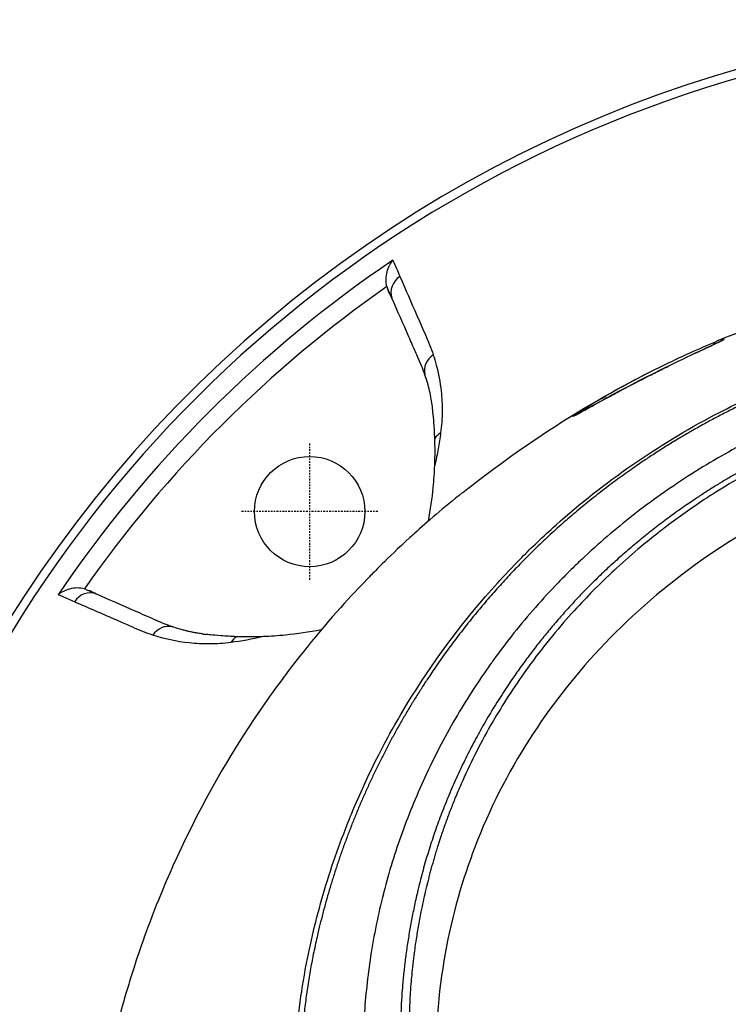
# Model space of a CAD drawing. Header units: millimetres. Extents: x 0 to 4378, y 0 to 2376.
# Tile 107 of 236: x 688 to 742, y 2207 to 2283. Entities that reach past the tile are written whole.
import ezdxf

# ---------------------------------------------------------------- set-up
doc = ezdxf.new("R2010")
doc.units = ezdxf.units.MM
doc.header["$LTSCALE"] = 0.2
doc.linetypes.add('CENTER2', pattern=[1.125, 0.75, -0.125, 0.125, -0.125])
doc.layers.add('02_Center Line', color=1, linetype='CENTER2')

# ---------------------------------------------------------------- blocks, each defined once
blk = doc.blocks.new('A$Cb836f6ea')
for p, q in [((-54.001, 77.024), (-54.11, 77.334)), ((-40.121, 59.944), (-40.121, 59.951)), ((-77.334, 54.11), (-77.024, 54.001)), ((-76.556, 53.768), (-76.57, 53.774)), ((-68.073, 50.636), (-68.098, 50.639)), ((-41.269, 50.683), (-41.273, 50.688)), ((-42.638, 48.961), (-42.624, 48.973))]:
    blk.add_line(p, q)
blk.add_circle((-60.104, 60.104), 4.25)
for centre, radius, start, end in [((0, 0), 98.024, 320.83387, 219.16613), ((0, 0), 97.379, 102.15136, 218.6979), ((0, 0), 95.919, 124.0431, 145.95691), ((0, 0), 94.502, 124.95762, 145.04239), ((-52.523, 77.895), 1.683, 195.27444, 199.46671), ((-77.895, 52.523), 1.683, 70.53329, 74.72557), ((0, 0), 71, 130.74815, 130.78181), ((-39.018, 48.183), 4.102, 103.69884, 103.94083), ((-39.018, 48.183), 3.602, 117.53, 117.88942), ((-43.841, 43.841), 2.5, 106.67329, 106.69221), ((0, 0), 56.95, 156.91819, 156.92302), ((0, 0), 57, 156.78198, 156.78675)]:
    blk.add_arc(centre, radius, start, end)
for centre, major_axis, ratio, start_param, end_param in [((-52.355, 77.056), (-1.373, -0.603), 0.942912, 4.885006, 6.204443), ((-66.121, -283.354), (38.047, 356.75), 0.050041, 0.027398, 0.036226), ((-66.121, -283.354), (38.047, 356.75), 0.050041, 0.00544, 0.027398), ((-27.98, 72.939), (0.001, -0.5), 0.999314, 3.916329, 3.916963), ((-27.98, 72.939), (-0.001, 0.5), 0.999314, 0.391954, 0.760551), ((-49.768, 71.027), (-1.423, -0.476), 0.940204, 4.98436, 6.20619), ((-17.859, -554.187), (-21.158, 622.077), 0.037405, 0.030063, 0.036277), ((-39.582, 67.028), (-0.361, 0.346), 0.998671, 5.66522, 6.034292), ((-39.582, 67.028), (0.361, -0.346), 0.998671, 2.505047, 2.50857), ((-49.157, 65.039), (-1.491, 0.166), 0.903174, 5.419152, 5.869035), ((-77.056, 52.355), (0.603, 1.373), 0.942912, 0.078685, 1.39818), ((-71.027, 49.768), (0.476, 1.423), 0.940204, 0.076933, 1.298826), ((-13.182, 128.299), (-59.746, -75.778), 0.291456, 0.171071, 0.177214), ((-65.036, 49.157), (0.183, -1.489), 0.90031, 3.545854, 3.995373)]:
    blk.add_ellipse(centre, major_axis=major_axis, ratio=ratio, start_param=start_param, end_param=end_param)
for points, knots in [([(-54.147, 77.451), (-54.197, 77.635), (-54.217, 77.824), (-54.213, 78.212), (-54.183, 78.411), (-54.09, 78.767), (-54.028, 78.93), (-53.881, 79.224), (-53.795, 79.357), (-53.699, 79.477), (-53.698, 79.478), (-53.697, 79.48)], [0.000001, 0.000001, 0.000001, 0.000001, 0.0570155, 0.0570155, 0.1206062, 0.1206062, 0.1807381, 0.1807381, 0.239696, 0.239696, 0.2404159, 0.2404159, 0.2404159, 0.2404159]), ([(-53.697, 79.48), (-53.564, 79.175), (-53.431, 78.869), (-53.297, 78.564), (-53.249, 78.452), (-53.2, 78.34), (-53.151, 78.228)], [0, 0, 0, 0, 0.731799, 0.731799, 0.731799, 1, 1, 1, 1]), ([(-28.571, 73.317), (-22.821, 75.712), (-16.519, 77.479), (-6.767, 78.832), (-3.378, 79.071), (-0.001, 79.065)], [0.000692, 0.000692, 0.000692, 0.000692, 1.95859, 1.95859, 2.971802, 2.971802, 2.971802, 2.971802]), ([(-53.151, 78.228), (-52.715, 77.228), (-52.279, 76.227), (-51.842, 75.226), (-51.624, 74.725), (-51.405, 74.225), (-51.186, 73.724), (-50.968, 73.223), (-50.756, 72.718), (-50.581, 72.187)], [0, 0, 0, 0, 0.499995, 0.499995, 0.499995, 0.749992, 0.749992, 0.749992, 1, 1, 1, 1]), ([(-53.783, 76.589), (-53.802, 76.633), (-53.82, 76.673), (-53.866, 76.77), (-53.888, 76.814), (-53.94, 76.914), (-53.973, 76.974), (-54.001, 77.024)], [0.000001, 0.000001, 0.000001, 0.000001, 0.0438155, 0.0438155, 0.0906037, 0.0906037, 0.1723278, 0.1723278, 0.1723278, 0.1723278]), ([(-53.768, 76.556), (-53.771, 76.563), (-53.773, 76.568), (-53.778, 76.578), (-53.78, 76.584), (-53.783, 76.589)], [0, 0, 0, 0, 0.0058123, 0.0058123, 0.01163486, 0.01163486, 0.01163486, 0.01163486]), ([(-51.22, 70.655), (-51.381, 71.119), (-51.579, 71.581), (-51.796, 72.072), (-51.929, 72.373), (-52.063, 72.679), (-52.197, 72.983), (-52.283, 73.176), (-52.368, 73.37), (-52.453, 73.564), (-52.892, 74.563), (-53.33, 75.56), (-53.768, 76.556)], [0, 0, 0, 0, 0.2495704, 0.2495704, 0.2495704, 0.4024514, 0.4024514, 0.4024514, 0.4997522, 0.4997522, 0.4997522, 0.9999842, 0.9999842, 0.9999842, 0.9999842]), ([(-54.351, -14.592), (-54.488, -14.303), (-54.593, -14.078), (-54.668, -13.917), (-55.305, -12.551), (-55.903, -11.167), (-56.458, -9.766), (-56.572, -9.478), (-56.684, -9.19), (-56.795, -8.901), (-57.133, -8.014), (-57.749, -6.388), (-58.475, -3.976), (-59.022, -2.16), (-59.494, -0.322), (-59.884, 1.532), (-59.891, 1.567), (-59.899, 1.602), (-59.906, 1.637), (-60.222, 3.151), (-60.589, 5.145), (-60.875, 7.631), (-61.186, 10.332), (-61.256, 12.278), (-61.287, 13.446), (-61.297, 13.803), (-61.301, 14.088), (-61.304, 14.301), (-61.315, 15.206), (-61.318, 16.623), (-61.197, 18.546), (-61.056, 20.778), (-60.78, 23.003), (-60.361, 25.202), (-60.355, 25.231), (-60.349, 25.261), (-60.344, 25.291), (-59.977, 27.194), (-59.512, 29.08), (-58.957, 30.939), (-58.375, 32.889), (-57.693, 34.81), (-56.922, 36.696), (-56.91, 36.724), (-56.899, 36.751), (-56.887, 36.779), (-56.251, 38.327), (-55.55, 39.85), (-54.787, 41.343), (-54.658, 41.595), (-53.911, 43.164), (-52.223, 45.87), (-50.296, 48.959), (-48.092, 51.882), (-45.637, 54.592), (-45.14, 55.14), (-44.521, 55.805), (-43.763, 56.57), (-43.022, 57.317), (-42.149, 58.16), (-41.123, 59.076), (-37.429, 62.376), (-33.315, 65.229), (-28.907, 67.551), (-27.235, 68.432), (-25.521, 69.237), (-23.771, 69.96), (-23.215, 70.19), (-22.654, 70.412), (-22.091, 70.626), (-21.07, 71.012), (-18.732, 71.917), (-14.935, 72.851), (-13.96, 73.091), (-13.024, 73.297), (-12.128, 73.474), (-7.315, 74.427), (-3.7, 74.598), (-1.418, 74.649), (-0.895, 74.661), (-0.441, 74.664), (-0.057, 74.665)], [0.2401856, 0.2401856, 0.2401856, 0.2401856, 0.25, 0.25, 0.25, 0.2796252, 0.2796252, 0.2796252, 0.2857143, 0.2857143, 0.2857143, 0.3163265, 0.3163265, 0.3163265, 0.3469388, 0.3469388, 0.3469388, 0.3476324, 0.3476324, 0.3476324, 0.377551, 0.377551, 0.377551, 0.4010005, 0.4010005, 0.4010005, 0.4081633, 0.4081633, 0.4081633, 0.4265306, 0.4265306, 0.4265306, 0.4540816, 0.4540816, 0.4540816, 0.4544339, 0.4544339, 0.4544339, 0.4770408, 0.4770408, 0.4770408, 0.4996669, 0.4996669, 0.4996669, 0.5, 0.5, 0.5, 0.5178571, 0.5178571, 0.5178571, 0.5357143, 0.5357143, 0.5357143, 0.5714286, 0.5714286, 0.5714286, 0.5985301, 0.5985301, 0.5985301, 0.625, 0.625, 0.625, 0.75, 0.75, 0.75, 0.7974141, 0.7974141, 0.7974141, 0.8125, 0.8125, 0.8125, 0.875, 0.875, 0.875, 0.8914403, 0.8914403, 0.8914403, 0.9797679, 0.9797679, 0.9797679, 1, 1, 1, 1]), ([(-28.172, 73.401), (-28.133, 73.401), (-28.226, 73.345), (-28.522, 73.2), (-28.818, 73.054), (-29.33, 72.815), (-30.101, 72.451), (-30.873, 72.087), (-31.875, 71.607), (-32.798, 71.15), (-33.721, 70.694), (-34.57, 70.26), (-35.311, 69.873), (-36.794, 69.098), (-37.888, 68.492), (-38.664, 68.065), (-39.44, 67.638), (-39.922, 67.374), (-39.847, 67.452)], [-1, -1, -1, -1, -0.875, -0.875, -0.875, -0.75, -0.75, -0.75, -0.625, -0.625, -0.625, -0.5, -0.5, -0.5, -0.25, -0.25, -0.25, 0, 0, 0, 0]), ([(-34.014, 70.801), (-32.961, 71.336), (-31.884, 71.853), (-30.782, 72.35), (-30.115, 72.65), (-29.44, 72.943), (-28.755, 73.227)], [0.5395681, 0.5395681, 0.5395681, 0.5395681, 0.8258779, 0.8258779, 0.8258779, 0.9991853, 0.9991853, 0.9991853, 0.9991853]), ([(-30.451, 72.286), (-30.201, 72.404), (-29.969, 72.514), (-29.502, 72.734), (-29.275, 72.841), (-28.85, 73.042), (-28.667, 73.129), (-28.377, 73.272), (-28.272, 73.331), (-28.272, 73.331)], [1.8314982, 1.8314982, 1.8314982, 1.8314982, 1.9253033, 1.9253033, 2.0438737, 2.0438737, 2.1923839, 2.1923839, 2.3696427, 2.3696427, 2.3696427, 2.3696427]), ([(-28.746, 73.231), (-28.756, 73.227), (-28.793, 73.215), (-28.847, 73.172), (-28.884, 73.142), (-28.91, 73.111), (-28.929, 73.083), (-28.951, 73.05), (-28.968, 73.016), (-28.98, 72.981)], [-0.9999988, -0.9999988, -0.9999988, -0.9999988, -0.75, -0.75, -0.75, -0.5, -0.5, -0.5, -0.3067825, -0.3067825, -0.3067825, -0.3067825]), ([(-0.102, 72.046), (-0.112, 72.046), (-0.122, 72.046), (-0.132, 72.046), (-3.823, 72.036), (-7.505, 71.622), (-11.112, 70.886), (-14.719, 70.15), (-18.252, 69.078), (-21.643, 67.685), (-23.263, 67.02), (-24.851, 66.282), (-26.4, 65.475), (-27.949, 64.667), (-29.459, 63.791), (-30.924, 62.849), (-31.331, 62.587), (-31.734, 62.321), (-32.134, 62.049), (-32.454, 61.831), (-32.772, 61.611), (-33.088, 61.387), (-33.797, 60.883), (-34.494, 60.364), (-35.179, 59.829), (-36.547, 58.759), (-37.864, 57.629), (-39.121, 56.443), (-39.354, 56.223), (-39.584, 56.002), (-39.813, 55.778), (-40.202, 55.398), (-40.585, 55.013), (-40.961, 54.622), (-41.56, 54.002), (-42.142, 53.368), (-42.709, 52.722), (-43.843, 51.43), (-44.913, 50.088), (-45.917, 48.701), (-46.009, 48.573), (-46.102, 48.444), (-46.193, 48.315), (-47.093, 47.049), (-47.937, 45.746), (-48.723, 44.412), (-49.589, 42.942), (-50.384, 41.433), (-51.104, 39.891), (-51.799, 38.401), (-52.428, 36.884), (-52.983, 35.342), (-53.524, 33.841), (-53.996, 32.317), (-54.393, 30.771), (-54.405, 30.728), (-54.415, 30.686), (-54.426, 30.643), (-54.831, 29.053), (-55.158, 27.441), (-55.406, 25.822), (-55.641, 24.29), (-55.806, 22.753), (-55.901, 21.223), (-56.057, 18.71), (-56.024, 16.218), (-55.826, 13.741), (-55.773, 13.073), (-55.707, 12.406), (-55.63, 11.74), (-55.615, 11.612), (-55.6, 11.483), (-55.584, 11.355), (-55.487, 10.561), (-55.373, 9.769), (-55.243, 8.979), (-54.852, 6.609), (-54.313, 4.26), (-53.627, 1.956), (-52.759, -0.962), (-51.664, -3.819), (-50.351, -6.586)], [0, 0, 0, 0, 0.0002405, 0.0002405, 0.0002405, 0.087999, 0.087999, 0.087999, 0.1757575, 0.1757575, 0.1757575, 0.2176964, 0.2176964, 0.2176964, 0.2596353, 0.2596353, 0.2596353, 0.2712771, 0.2712771, 0.2712771, 0.2806048, 0.2806048, 0.2806048, 0.3015742, 0.3015742, 0.3015742, 0.3435132, 0.3435132, 0.3435132, 0.3512745, 0.3512745, 0.3512745, 0.3644826, 0.3644826, 0.3644826, 0.3854521, 0.3854521, 0.3854521, 0.427391, 0.427391, 0.427391, 0.4312716, 0.4312716, 0.4312716, 0.46933, 0.46933, 0.46933, 0.5112689, 0.5112689, 0.5112689, 0.5518142, 0.5518142, 0.5518142, 0.591266, 0.591266, 0.591266, 0.5923596, 0.5923596, 0.5923596, 0.632905, 0.632905, 0.632905, 0.6712635, 0.6712635, 0.6712635, 0.7342684, 0.7342684, 0.7342684, 0.7512605, 0.7512605, 0.7512605, 0.754541, 0.754541, 0.754541, 0.7748137, 0.7748137, 0.7748137, 0.8356317, 0.8356317, 0.8356317, 0.9126522, 0.9126522, 0.9126522, 0.9126522]), ([(-50.348, 71.4), (-50.178, 70.756), (-50.051, 70.083), (-49.976, 69.376), (-49.922, 68.875), (-49.895, 68.357), (-49.899, 67.818), (-49.901, 67.548), (-49.911, 67.273), (-49.93, 66.991), (-49.948, 66.724), (-49.976, 66.45), (-50.011, 66.17)], [0.1474984, 0.1474984, 0.1474984, 0.1474984, 0.5029061, 0.5029061, 0.5029061, 0.7545439, 0.7545439, 0.7545439, 0.880419, 0.880419, 0.880419, 1, 1, 1, 1]), ([(-50.636, 68.073), (-50.641, 68.116), (-50.646, 68.158), (-50.675, 68.393), (-50.704, 68.585), (-50.774, 68.989), (-50.817, 69.201), (-50.963, 69.839), (-51.082, 70.254), (-51.22, 70.655)], [0, 0, 0, 0, 0.0387135, 0.0387135, 0.2249393, 0.2249393, 0.4382031, 0.4382031, 0.8778718, 0.8778718, 0.8778718, 0.8778718]), ([(-39.741, 67.488), (-39.741, 67.488), (-39.737, 67.489), (-39.707, 67.503), (-39.648, 67.532), (-39.398, 67.663), (-39.12, 67.815), (-38.242, 68.298), (-37.539, 68.688), (-36.202, 69.404), (-35.7, 69.671), (-34.73, 70.175), (-34.275, 70.409), (-33.46, 70.821), (-33.109, 70.997), (-32.649, 71.225), (-32.544, 71.276), (-32.438, 71.328)], [0.14965, 0.14965, 0.14965, 0.14965, 0.180015, 0.180015, 0.304933, 0.304933, 0.59654, 0.59654, 1.044991, 1.044991, 1.273129, 1.273129, 1.447896, 1.447896, 1.568952, 1.568952, 1.604166, 1.604166, 1.604166, 1.604166]), ([(-0.132, 70.135), (-0.418, 70.134), (-0.818, 70.13), (-1.332, 70.115), (-1.529, 70.109), (-1.743, 70.102), (-1.974, 70.092), (-2.12, 70.085), (-2.274, 70.078), (-2.434, 70.069), (-2.637, 70.058), (-2.85, 70.046), (-3.075, 70.031), (-3.392, 70.009), (-3.73, 69.984), (-4.089, 69.952), (-4.178, 69.944), (-4.266, 69.936), (-4.354, 69.928), (-4.783, 69.888), (-5.208, 69.843), (-5.631, 69.793), (-6.058, 69.742), (-6.482, 69.686), (-6.903, 69.626), (-7.273, 69.572), (-7.641, 69.516), (-8.006, 69.455), (-8.061, 69.446), (-8.115, 69.437), (-8.17, 69.428), (-8.294, 69.407), (-8.419, 69.386), (-8.543, 69.364), (-8.753, 69.327), (-8.964, 69.289), (-9.174, 69.249), (-9.594, 69.171), (-10.013, 69.087), (-10.431, 68.999), (-10.908, 68.898), (-11.384, 68.791), (-11.858, 68.678), (-11.926, 68.662), (-12.283, 68.579), (-12.924, 68.415), (-13.511, 68.264), (-14.336, 68.044), (-15.388, 67.723), (-15.467, 67.699), (-15.546, 67.675), (-15.627, 67.649), (-15.961, 67.546), (-16.287, 67.442), (-16.606, 67.336), (-17.021, 67.2), (-17.424, 67.061), (-17.815, 66.922), (-18.664, 66.621), (-19.459, 66.316), (-20.2, 66.014), (-20.608, 65.849), (-20.999, 65.684), (-21.375, 65.521), (-21.781, 65.345), (-22.168, 65.171), (-22.538, 65.001), (-22.667, 64.941), (-22.794, 64.882), (-22.919, 64.823), (-23.792, 64.413), (-24.598, 64.007), (-25.342, 63.611), (-27.149, 62.651), (-28.586, 61.761), (-29.7, 61.027), (-30.694, 60.371), (-31.665, 59.684), (-32.611, 58.966), (-32.837, 58.795), (-33.061, 58.622), (-33.284, 58.447), (-33.706, 58.115), (-34.139, 57.765), (-34.581, 57.395), (-35.194, 56.882), (-35.826, 56.33), (-36.47, 55.736), (-36.523, 55.688), (-36.575, 55.64), (-36.627, 55.591), (-37.106, 55.146), (-37.851, 54.444), (-38.812, 53.441), (-39.732, 52.479), (-40.852, 51.241), (-42.087, 49.669), (-42.224, 49.494), (-42.363, 49.315), (-42.503, 49.132), (-42.879, 48.64), (-43.237, 48.153), (-43.577, 47.673), (-44.075, 46.97), (-44.535, 46.282), (-44.962, 45.61), (-45.376, 44.959), (-45.757, 44.324), (-46.111, 43.708), (-46.591, 42.87), (-47.009, 42.083), (-47.375, 41.356), (-47.788, 40.534), (-48.134, 39.787), (-48.427, 39.121), (-48.607, 38.711), (-48.767, 38.331), (-48.91, 37.984), (-48.926, 37.944), (-48.942, 37.905), (-48.958, 37.865), (-49.012, 37.732), (-49.065, 37.6), (-49.117, 37.47), (-49.179, 37.313), (-49.239, 37.158), (-49.298, 37.005), (-49.421, 36.684), (-49.537, 36.372), (-49.645, 36.07), (-49.763, 35.743), (-49.872, 35.427), (-49.974, 35.123), (-50.043, 34.917), (-50.109, 34.716), (-50.172, 34.52), (-50.196, 34.444), (-50.219, 34.37), (-50.243, 34.296), (-50.288, 34.151), (-50.332, 34.009), (-50.375, 33.87), (-50.414, 33.739), (-50.453, 33.612), (-50.489, 33.487), (-50.527, 33.358), (-50.563, 33.233), (-50.598, 33.111), (-50.635, 32.979), (-50.671, 32.851), (-50.706, 32.726), (-50.723, 32.662), (-50.741, 32.598), (-50.758, 32.535), (-50.76, 32.527), (-50.762, 32.52), (-50.764, 32.512), (-50.779, 32.456), (-50.794, 32.4), (-50.809, 32.344), (-50.843, 32.217), (-50.877, 32.089), (-50.91, 31.959), (-50.943, 31.832), (-50.975, 31.704), (-51.008, 31.574), (-51.071, 31.322), (-51.133, 31.065), (-51.194, 30.802), (-51.31, 30.304), (-51.422, 29.787), (-51.529, 29.251), (-51.604, 28.874), (-51.676, 28.487), (-51.745, 28.092), (-51.808, 27.732), (-51.868, 27.365), (-51.924, 26.99), (-51.924, 26.987), (-51.949, 26.833), (-51.992, 26.525), (-52.039, 26.19), (-52.109, 25.673), (-52.184, 24.972), (-52.21, 24.731), (-52.236, 24.469), (-52.262, 24.184), (-52.274, 24.05), (-52.285, 23.918), (-52.296, 23.789), (-52.3, 23.738), (-52.304, 23.687), (-52.308, 23.637), (-52.329, 23.36), (-52.347, 23.097), (-52.363, 22.847), (-52.396, 22.286), (-52.416, 21.794), (-52.427, 21.369), (-52.428, 21.335), (-52.429, 21.3), (-52.43, 21.264), (-52.445, 20.651), (-52.456, 19.749), (-52.413, 18.56), (-52.407, 18.404), (-52.401, 18.249), (-52.394, 18.096), (-52.357, 17.291), (-52.3, 16.509), (-52.227, 15.75), (-52.202, 15.485), (-52.173, 15.214), (-52.142, 14.937), (-52.015, 13.811), (-51.836, 12.59), (-51.584, 11.28), (-51.566, 11.187), (-51.547, 11.093), (-51.529, 11), (-51.426, 10.481), (-51.314, 9.964), (-51.193, 9.449), (-51.073, 8.933), (-50.943, 8.42), (-50.806, 7.908), (-50.714, 7.568), (-50.618, 7.228), (-50.519, 6.89), (-50.509, 6.855), (-50.323, 6.172), (-49.875, 4.868), (-49.754, 4.515), (-49.613, 4.118), (-49.448, 3.677), (-49.199, 3.01), (-48.96, 2.416), (-48.74, 1.891), (-48.523, 1.373), (-48.323, 0.923), (-48.148, 0.538), (-48.131, 0.502), (-48.115, 0.466), (-48.098, 0.43), (-47.876, -0.054), (-47.646, -0.534), (-47.407, -1.011), (-47.296, -1.233), (-47.183, -1.455), (-47.068, -1.676)], [0, 0, 0, 0, 0.0150587, 0.0150587, 0.0150587, 0.0208299, 0.0208299, 0.0208299, 0.0245021, 0.0245021, 0.0245021, 0.0291504, 0.0291504, 0.0291504, 0.0357143, 0.0357143, 0.0357143, 0.0380803, 0.0380803, 0.0380803, 0.0495766, 0.0495766, 0.0495766, 0.0612032, 0.0612032, 0.0612032, 0.0714286, 0.0714286, 0.0714286, 0.0729408, 0.0729408, 0.0729408, 0.0763746, 0.0763746, 0.0763746, 0.0821973, 0.0821973, 0.0821973, 0.0938436, 0.0938436, 0.0938436, 0.1071429, 0.1071429, 0.1071429, 0.125154, 0.125154, 0.125154, 0.1416278, 0.1416278, 0.1416278, 0.1428571, 0.1428571, 0.1428571, 0.1508544, 0.1508544, 0.1508544, 0.1612372, 0.1612372, 0.1612372, 0.1837871, 0.1837871, 0.1837871, 0.1961944, 0.1961944, 0.1961944, 0.2095938, 0.2095938, 0.2095938, 0.2142857, 0.2142857, 0.2142857, 0.2351211, 0.2351211, 0.2351211, 0.2857143, 0.2857143, 0.2857143, 0.3186613, 0.3186613, 0.3186613, 0.3265306, 0.3265306, 0.3265306, 0.3428585, 0.3428585, 0.3428585, 0.3655098, 0.3655098, 0.3655098, 0.3673469, 0.3673469, 0.3673469, 0.4068805, 0.4068805, 0.4068805, 0.4447649, 0.4447649, 0.4447649, 0.4489796, 0.4489796, 0.4489796, 0.4647548, 0.4647548, 0.4647548, 0.4878409, 0.4878409, 0.4878409, 0.5102041, 0.5102041, 0.5102041, 0.5312679, 0.5312679, 0.5312679, 0.5550698, 0.5550698, 0.5550698, 0.5697389, 0.5697389, 0.5697389, 0.5714286, 0.5714286, 0.5714286, 0.574695, 0.574695, 0.574695, 0.578627, 0.578627, 0.578627, 0.5868754, 0.5868754, 0.5868754, 0.5958006, 0.5958006, 0.5958006, 0.6018494, 0.6018494, 0.6018494, 0.6041832, 0.6041832, 0.6041832, 0.6087647, 0.6087647, 0.6087647, 0.6130674, 0.6130674, 0.6130674, 0.6174816, 0.6174816, 0.6174816, 0.6222294, 0.6222294, 0.6222294, 0.6246894, 0.6246894, 0.6246894, 0.625, 0.625, 0.625, 0.6268572, 0.6268572, 0.6268572, 0.6310384, 0.6310384, 0.6310384, 0.6351366, 0.6351366, 0.6351366, 0.6431056, 0.6431056, 0.6431056, 0.6582397, 0.6582397, 0.6582397, 0.6688931, 0.6688931, 0.6688931, 0.6785714, 0.6785714, 0.6785714, 0.6894314, 0.6894314, 0.6894314, 0.7012808, 0.7012808, 0.7012808, 0.7053571, 0.7053571, 0.7053571, 0.7085148, 0.7085148, 0.7085148, 0.7097661, 0.7097661, 0.7097661, 0.7166697, 0.7166697, 0.7166697, 0.7321429, 0.7321429, 0.7321429, 0.7336372, 0.7336372, 0.7336372, 0.7589286, 0.7589286, 0.7589286, 0.7632295, 0.7632295, 0.7632295, 0.7857143, 0.7857143, 0.7857143, 0.7941826, 0.7941826, 0.7941826, 0.8285714, 0.8285714, 0.8285714, 0.8312783, 0.8312783, 0.8312783, 0.8463394, 0.8463394, 0.8463394, 0.8614008, 0.8614008, 0.8614008, 0.8714286, 0.8714286, 0.8714286, 0.8967356, 0.8967356, 0.8967356, 0.9035714, 0.9035714, 0.9035714, 0.9197537, 0.9197537, 0.9197537, 0.9357143, 0.9357143, 0.9357143, 0.9368359, 0.9368359, 0.9368359, 0.9518576, 0.9518576, 0.9518576, 0.9588749, 0.9588749, 0.9588749, 0.9588749]), ([(-50.462, 65.732), (-50.476, 66.148), (-50.498, 66.552), (-50.553, 67.277), (-50.579, 67.552), (-50.608, 67.827), (-50.615, 67.886), (-50.626, 67.987), (-50.631, 68.029), (-50.636, 68.073)], [0.0000034, 0.0000034, 0.0000034, 0.0000034, 0.3784633, 0.3784633, 0.7287578, 0.7287578, 0.817681, 0.817681, 0.8790334, 0.8790334, 0.8790334, 0.8790334]), ([(-39.439, 67.643), (-39.463, 67.645), (-39.483, 67.645), (-39.499, 67.645), (-39.589, 67.642), (-39.657, 67.614), (-39.707, 67.585)], [0.6736642, 0.6736642, 0.6736642, 0.6736642, 0.75, 0.75, 0.75, 1, 1, 1, 1]), ([(-0.132, 66.111), (-1.588, 66.108), (-3.032, 66.028), (-6.637, 65.661), (-8.81, 65.29), (-13.807, 64.13), (-16.636, 63.227), (-23.282, 60.502), (-26.998, 58.45), (-35.953, 51.991), (-40.148, 47.287), (-44.861, 39.915), (-46.268, 37.132), (-49.246, 29.354), (-50.629, 23.249), (-50.164, 12.644), (-49.568, 9.062), (-47.937, 3.469), (-47.167, 1.403), (-46.251, -0.603)], [-11.810839, -11.810839, -11.810839, -11.810839, -11.321097, -11.321097, -10.584313, -10.584313, -9.583134, -9.583134, -8.1452, -8.1452, -5.796116, -5.796116, -4.481204, -4.481204, -2.2786, -2.2786, -1.145056, -1.145056, -0.454251, -0.454251, -0.454251, -0.454251]), ([(-50.011, 66.17), (-50.064, 65.771), (-50.126, 65.365), (-50.2, 64.949), (-50.275, 64.533), (-50.362, 64.107), (-50.466, 63.67)], [0.0000001, 0.0000001, 0.0000001, 0.0000001, 0.4998762, 0.4998762, 0.4998762, 1, 1, 1, 1]), ([(-50.466, 63.67), (-50.452, 64.051), (-50.445, 64.418), (-50.445, 65.098), (-50.452, 65.436), (-50.462, 65.732)], [0.0000001, 0.0000001, 0.0000001, 0.0000001, 0.2752078, 0.2752078, 0.5481086, 0.5481086, 0.5481086, 0.5481086]), ([(-50.954, 59.372), (-50.784, 60.265), (-50.664, 61.123), (-50.526, 62.54), (-50.487, 63.11), (-50.466, 63.67)], [-6.6950627, -6.6950627, -6.6950627, -6.6950627, -6.1396811, -6.1396811, -5.7533766, -5.7533766, -5.7533766, -5.7533766]), ([(-48.319, 61.574), (-49.814, 60.384), (-51.029, 59.321), (-52.019, 58.426), (-52.14, 58.316), (-52.259, 58.209), (-52.374, 58.104), (-54.224, 56.409), (-55.208, 55.374), (-55.491, 55.083), (-56.565, 53.982), (-58.122, 52.331), (-59.98, 50.059), (-60.856, 48.988), (-61.58, 48.045), (-62.177, 47.241), (-62.96, 46.187), (-63.527, 45.372), (-63.913, 44.808), (-66.355, 41.237), (-68.437, 37.547), (-70.185, 33.781), (-70.864, 32.317), (-71.691, 30.421), (-72.559, 28.078), (-73.278, 26.136), (-73.742, 24.665), (-74.042, 23.679), (-74.266, 22.943), (-74.398, 22.477), (-74.453, 22.284), (-74.928, 20.615), (-75.149, 19.634), (-75.213, 19.359), (-75.297, 18.999), (-75.377, 18.64), (-75.452, 18.284), (-75.48, 18.152), (-75.507, 18.02), (-75.534, 17.889), (-75.69, 17.124), (-75.773, 16.631), (-75.809, 16.415), (-75.847, 16.195), (-75.885, 15.955), (-75.924, 15.696), (-76.019, 15.067), (-76.114, 14.323), (-76.189, 13.463), (-76.305, 12.121), (-76.318, 11.134), (-76.318, 10.504), (-76.318, 9.858), (-76.304, 8.866), (-76.189, 7.531), (-76.109, 6.608), (-76.01, 5.862), (-75.925, 5.294), (-75.881, 5.006), (-75.842, 4.764), (-75.809, 4.567), (-75.705, 3.948), (-75.585, 3.328), (-75.453, 2.707), (-75.376, 2.346), (-75.295, 1.985), (-75.211, 1.624), (-75.035, 0.87), (-74.908, 0.383), (-74.849, 0.157), (-74.724, -0.322), (-74.591, -0.809), (-74.451, -1.304), (-74.319, -1.767), (-74.183, -2.229), (-74.042, -2.691), (-73.593, -4.166), (-73.098, -5.635), (-72.557, -7.096), (-71.846, -9.013), (-71.056, -10.916), (-70.182, -12.799), (-68.435, -16.565), (-66.352, -20.256), (-63.908, -23.827), (-63.365, -24.621), (-62.79, -25.429), (-62.179, -26.251), (-61.491, -27.178), (-60.758, -28.121), (-59.975, -29.079), (-59.427, -29.749), (-58.913, -30.357), (-58.437, -30.904)], [-0.804244, -0.804244, -0.804244, -0.804244, -0.7867787, -0.7867787, -0.7867787, -0.7846306, -0.7846306, -0.7846306, -0.75, -0.75, -0.75, -0.71875, -0.71875, -0.71875, -0.7052239, -0.7052239, -0.7052239, -0.6875, -0.6875, -0.6875, -0.625, -0.625, -0.625, -0.59375, -0.59375, -0.59375, -0.5758637, -0.5758637, -0.5758637, -0.5625, -0.5625, -0.5625, -0.546875, -0.546875, -0.546875, -0.5411757, -0.5411757, -0.5411757, -0.5390625, -0.5390625, -0.5390625, -0.53125, -0.53125, -0.53125, -0.5266987, -0.5266987, -0.5266987, -0.515625, -0.515625, -0.515625, -0.5, -0.5, -0.5, -0.484375, -0.484375, -0.484375, -0.4739987, -0.4739987, -0.4739987, -0.46875, -0.46875, -0.46875, -0.4588678, -0.4588678, -0.4588678, -0.453125, -0.453125, -0.453125, -0.4453125, -0.4453125, -0.4453125, -0.4375, -0.4375, -0.4375, -0.4300483, -0.4300483, -0.4300483, -0.40625, -0.40625, -0.40625, -0.375, -0.375, -0.375, -0.3125, -0.3125, -0.3125, -0.2978036, -0.2978036, -0.2978036, -0.28125, -0.28125, -0.28125, -0.272922, -0.272922, -0.272922, -0.272922]), ([(-77.451, 54.147), (-77.635, 54.197), (-77.824, 54.217), (-78.212, 54.213), (-78.411, 54.183), (-78.767, 54.09), (-78.93, 54.028), (-79.224, 53.881), (-79.357, 53.795), (-79.477, 53.699), (-79.478, 53.698), (-79.48, 53.697)], [-0.2418038, -0.2418038, -0.2418038, -0.2418038, -0.1842877, -0.1842877, -0.1201376, -0.1201376, -0.0594766, -0.0594766, 0, 0, 0.0007263, 0.0007263, 0.0007263, 0.0007263]), ([(-76.57, 53.774), (-76.615, 53.794), (-76.662, 53.815), (-76.764, 53.863), (-76.808, 53.885), (-76.91, 53.938), (-76.973, 53.972), (-77.024, 54.001)], [0.000001, 0.000001, 0.000001, 0.000001, 0.0451519, 0.0451519, 0.0881435, 0.0881435, 0.1659875, 0.1659875, 0.1659875, 0.1659875]), ([(-78.228, 53.151), (-78.534, 53.284), (-78.839, 53.417), (-79.144, 53.55), (-79.256, 53.599), (-79.368, 53.648), (-79.48, 53.697)], [0, 0, 0, 0, 0.731803, 0.731803, 0.731803, 1, 1, 1, 1]), ([(-72.187, 50.581), (-72.717, 50.756), (-73.223, 50.968), (-73.724, 51.186), (-74.082, 51.343), (-74.44, 51.499), (-74.798, 51.655), (-74.941, 51.718), (-75.083, 51.78), (-75.226, 51.842), (-75.655, 52.029), (-76.085, 52.216), (-76.514, 52.403), (-77.085, 52.653), (-77.657, 52.902), (-78.228, 53.151)], [0, 0, 0, 0, 0.250019, 0.250019, 0.250019, 0.428779, 0.428779, 0.428779, 0.500005, 0.500005, 0.500005, 0.71439, 0.71439, 0.71439, 1, 1, 1, 1]), ([(-76.556, 53.768), (-75.56, 53.331), (-74.564, 52.893), (-73.566, 52.454), (-73.065, 52.235), (-72.561, 52.013), (-72.07, 51.796), (-71.665, 51.618), (-71.281, 51.451), (-70.894, 51.307), (-70.814, 51.277), (-70.734, 51.248), (-70.655, 51.22)], [0.0000011, 0.0000011, 0.0000011, 0.0000011, 0.5, 0.5, 0.5, 0.7507455, 0.7507455, 0.7507455, 0.9572706, 0.9572706, 0.9572706, 1, 1, 1, 1]), ([(-68.295, 50.663), (-68.333, 50.668), (-68.378, 50.674), (-68.43, 50.682), (-68.482, 50.689), (-68.531, 50.697), (-68.609, 50.709), (-68.686, 50.721), (-68.75, 50.732), (-68.801, 50.741), (-68.827, 50.746), (-68.849, 50.75), (-68.869, 50.753), (-68.888, 50.757), (-68.89, 50.757), (-68.917, 50.762), (-69.024, 50.782), (-69.127, 50.802), (-69.227, 50.824), (-69.277, 50.834), (-69.326, 50.845), (-69.374, 50.856), (-69.423, 50.867), (-69.481, 50.88), (-69.517, 50.889), (-69.59, 50.906), (-69.674, 50.927), (-69.771, 50.953), (-69.868, 50.978), (-69.964, 51.004), (-70.095, 51.042), (-70.357, 51.119), (-70.541, 51.181), (-70.655, 51.22)], [0.0000001, 0.0000001, 0.0000001, 0.0000001, 0.0625, 0.0625, 0.0625, 0.125, 0.125, 0.125, 0.1875, 0.1875, 0.1875, 0.21875, 0.21875, 0.21875, 0.25, 0.25, 0.25, 0.375, 0.375, 0.375, 0.4375, 0.4375, 0.4375, 0.5, 0.5, 0.5, 0.625, 0.625, 0.625, 0.75, 0.75, 0.75, 1, 1, 1, 1]), ([(-59.21, 50.986), (-60.161, 50.799), (-61.072, 50.669), (-62.541, 50.525), (-63.111, 50.487), (-63.672, 50.466)], [10.5787012, 10.5787012, 10.5787012, 10.5787012, 11.16767, 11.16767, 11.5545125, 11.5545125, 11.5545125, 11.5545125]), ([(-66.166, 50.012), (-66.447, 49.976), (-66.721, 49.949), (-66.989, 49.93), (-67.271, 49.911), (-67.546, 49.901), (-67.816, 49.899), (-68.355, 49.895), (-68.873, 49.922), (-69.374, 49.976), (-70.376, 50.082), (-71.309, 50.291), (-72.187, 50.581)], [0, 0, 0, 0, 0.1198764, 0.1198764, 0.1198764, 0.2457207, 0.2457207, 0.2457207, 0.4972901, 0.4972901, 0.4972901, 1, 1, 1, 1]), ([(-65.731, 50.462), (-66.147, 50.475), (-66.552, 50.498), (-67.277, 50.553), (-67.552, 50.579), (-67.828, 50.608), (-67.887, 50.615), (-67.987, 50.626), (-68.029, 50.631), (-68.073, 50.636)], [-0.564167, -0.564167, -0.564167, -0.564167, -0.3214401, -0.3214401, -0.0963924, -0.0963924, -0.0393276, -0.0393276, 0, 0, 0, 0]), ([(-63.672, 50.466), (-64.053, 50.452), (-64.418, 50.445), (-65.101, 50.445), (-65.434, 50.452), (-65.731, 50.462)], [-0.5428141, -0.5428141, -0.5428141, -0.5428141, -0.2712743, -0.2712743, -0.0000005, -0.0000005, -0.0000005, -0.0000005])]:
    blk.add_open_spline(points, degree=3, knots=knots)
for points in [[(-53.783, 76.589), (-53.892, 76.837), (-54.001, 77.086), (-54.11, 77.334)], [(-28.981, 72.98), (-28.981, 72.98), (-28.981, 72.98), (-28.981, 72.98)], [(-50.581, 72.187), (-50.496, 71.929), (-50.418, 71.667), (-50.348, 71.4)], [(-48.315, 61.569), (-44.094, 64.927), (-39.307, 68.108), (-34.014, 70.801)], [(-39.707, 67.585), (-37.895, 68.716), (-35.998, 69.791), (-34.014, 70.801)], [(-39.436, 67.642), (-39.436, 67.642), (-39.436, 67.642), (-39.437, 67.642)], [(-77.334, 54.11), (-77.079, 53.998), (-76.824, 53.886), (-76.57, 53.774)], [(-63.672, 50.466), (-64.545, 50.259), (-65.369, 50.116), (-66.166, 50.012)], [(-60.719, 23.048), (-60.721, 23.046), (-60.723, 23.045), (-60.725, 23.044)], [(-60.837, 22.233), (-60.834, 22.243), (-60.83, 22.253), (-60.827, 22.263)]]:
    blk.add_open_spline(points, degree=3)
for points, weights, knots in [([(-0.06, 74.47), (-0.084, 74.47), (-0.108, 74.47), (-4.245, 74.464), (-8.356, 74.037), (-16.407, 72.395), (-20.348, 71.177), (-28.221, 67.838), (-35.399, 63.805), (-44.368, 56.071), (-51.396, 47.261), (-54.89, 40.691), (-57.755, 33.874), (-60.036, 26.734), (-61.239, 15.932), (-60.2, 3.719), (-58.049, -4.004), (-55.845, -9.929), (-54.996, -11.932), (-54.062, -13.897)], [1, 1, 1, 1.00000000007, 0.999999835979, 0.999999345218, 0.999999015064, 0.999998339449, 0.999997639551, 0.999997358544, 0.999997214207, 0.999996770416, 0.999996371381, 0.999995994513, 0.999995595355, 0.999996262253, 0.999997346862, 0.999998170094, 0.999998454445, 0.999998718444], [0.0059845, 0.0059845, 0.0059845, 0.0059845, 0.0064922, 0.0064922, 0.0937019, 0.0937019, 0.1809116, 0.1809116, 0.275834, 0.355331, 0.434828, 0.5143249, 0.5143249, 0.5938219, 0.6733189, 0.7528158, 0.8366594, 0.8366594, 0.8806199, 0.8806199, 0.8806199, 0.8806199]), ([(-0.126, 70.507), (-0.128, 70.507), (-0.13, 70.507), (-3.565, 70.495), (-6.989, 70.089), (-13.699, 68.722), (-16.987, 67.739), (-23.597, 65.091), (-29.645, 61.947), (-37.427, 55.835), (-43.446, 49.105), (-46.617, 44.007), (-49.286, 38.677), (-51.464, 33.2), (-53.144, 24.214), (-53.19, 16.058), (-52.295, 10.407), (-50.882, 4.872), (-49.952, 2.184), (-48.463, -1.15), (-48.115, -1.884), (-47.748, -2.609)], [1.00000000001, 1.00000000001, 1.00000000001, 1.00000000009, 0.999999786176, 0.999999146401, 0.999998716, 0.999997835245, 0.999996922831, 0.999996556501, 0.999996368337, 0.999995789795, 0.999995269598, 0.999994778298, 0.999994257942, 0.999995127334, 0.999996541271, 0.999997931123, 0.999998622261, 0.999999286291, 0.999999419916, 0.999999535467], [0.0064434, 0.0064434, 0.0064434, 0.0064434, 0.0064922, 0.0064922, 0.0937019, 0.0937019, 0.1809116, 0.1809116, 0.275834, 0.355331, 0.434828, 0.5143249, 0.5143249, 0.5938219, 0.6733189, 0.7528158, 0.8366594, 0.8366594, 0.9183297, 0.9183297, 0.9416696, 0.9416696, 0.9416696, 0.9416696])]:
    blk.add_rational_spline(points, weights, degree=3, knots=knots)
at = {"layer": '02_Center Line'}
for p, q in [((-60.104, 65.354), (-60.104, 54.854)), ((-54.854, 60.104), (-65.354, 60.104))]:
    blk.add_line(p, q, dxfattribs=at)

msp = doc.modelspace()

# ---------------------------------------------------------------- block references
msp.add_blockref('A$Cb836f6ea', (770.134, 2185.26))

doc.saveas('drawing.dxf')
